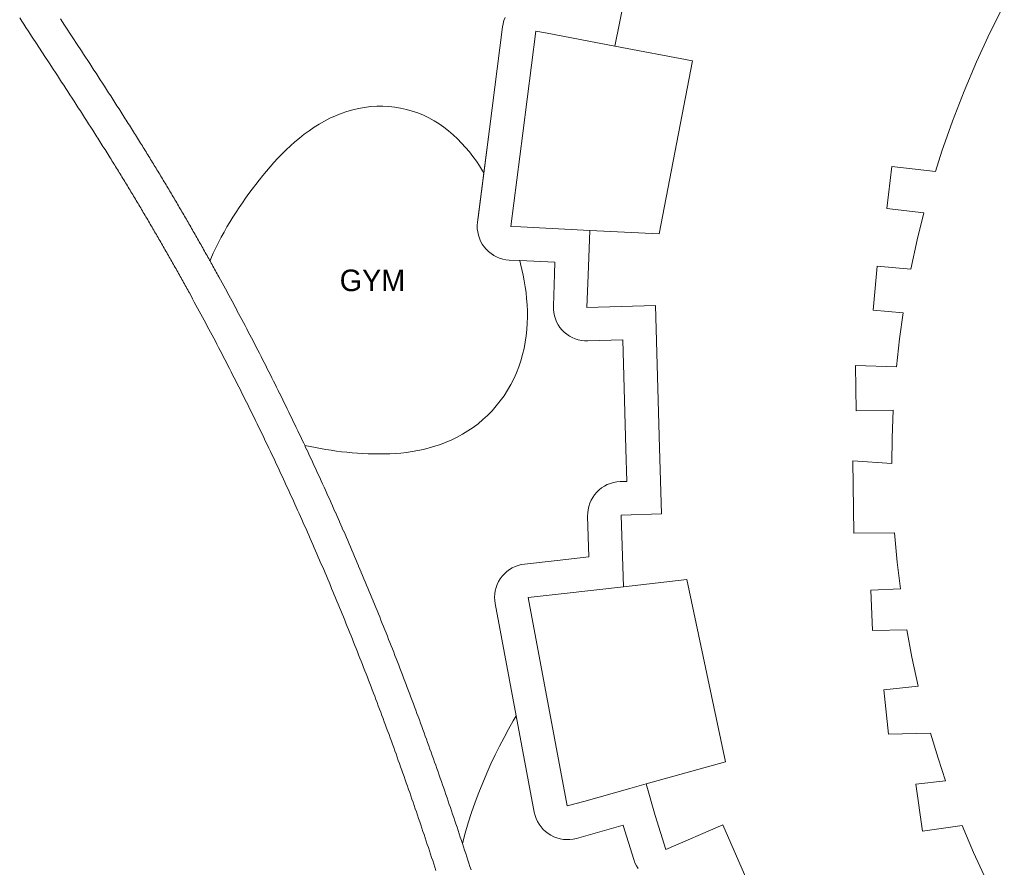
# Model space of a CAD drawing. Header units: millimetres. Extents: x -97041 to 284557, y -33528 to 335809.
# Tile 8 of 41: x -61797 to 11453, y 92089 to 155152. Entities that reach past the tile are written whole.
import ezdxf
from ezdxf.enums import TextEntityAlignment as Align

# ---------------------------------------------------------------- set-up
doc = ezdxf.new("R2010")
doc.units = ezdxf.units.MM
for name, color, linetype, lineweight in [('ANNOTATION', 7, 'Continuous', 13), ('BUILDING', 7, 'Continuous', 18), ('GREEN', 3, 'Continuous', 18), ('PATH', 8, 'Continuous', 18), ('SPA', 6, 'Continuous', 18)]:
    doc.layers.add(name, color=color, linetype=linetype, lineweight=lineweight)

msp = doc.modelspace()

# ---------------------------------------------------------------- linework, layer by layer
at = {"layer": 'BUILDING'}
for points in [[(-17533.431, 153182.973), (-16804.555, 156747.119), (-15968.773, 160287.721), (-15026.858, 163801.579), (-13979.641, 167285.502), (-12828.08, 170736.343), (-11896.554, 173300.879), (-10564.959, 176686.326), (-9802.212, 178466.356), (-9144.966, 180000.177), (-9132.11, 180030.18), (-4547.633, 176107.982)], [(11452.706, 156283.686), (10383.767, 154162.854), (9384.338, 152008.379), (8455.492, 149822.567), (7598.198, 147607.698), (6813.367, 145366.134), (6330.822, 143858.088), (3076.962, 144231.066), (2718.623, 141104.96), (5458.728, 140790.875), (4965.439, 138784.184), (4492.279, 136580.113), (1983.243, 136805.843), (1689.138, 133536.672), (3923.716, 133335.638), (3657.62, 131414.793), (3425.602, 129312.094), (379.311, 129425.379), (428.107, 126051.889), (3189.103, 126091.826), (3112.662, 124032.019), (3093.675, 122142.652), (172.13, 122331.858), (249.815, 116961.247), (3291.373, 116979.048), (3484.819, 114801.71), (3719.308, 112811.71), (1520.819, 112713.803), (1654.638, 109708.868), (4189.776, 109745.538), (4571.161, 107735.297), (5051.255, 105555.44), (2498.833, 105284.799), (2846.711, 102003.891), (5968.282, 102063.036), (6529.639, 100213.84), (7087.032, 98532.338), (4860.292, 98265.531), (5355.166, 94788.976), (8323.646, 95211.533), (9163.043, 93201.822), (10248.85, 90824.544)], [(-19378.888, 139478.048), (-24516.478, 139731.483), (-25257.034, 139768.021), (-24369.467, 146696.698), (-23395.805, 154297.467), (-22681.512, 154161.674), (-17533.431, 153182.973)], [(-17533.431, 153182.973), (-11755.411, 152084.515), (-14220.594, 139223.592), (-19378.888, 139478.048)], [(-16878.532, 112965.212), (-17047.045, 118288.382), (-14062.165, 118391.637), (-14196.358, 123295.99), (-14486.199, 133888.882), (-19596.599, 133749.048), (-19513.329, 136143.316), (-19460.156, 137462.237), (-19378.888, 139478.048)], [(-15195.966, 98287.707), (-16413.364, 97948.12), (-19832.018, 96994.503), (-21056.605, 96652.909), (-23965.175, 112166.138), (-21523.762, 112441.428), (-16878.532, 112965.212)], [(-15195.966, 98287.707), (-9293.716, 99934.112), (-12176.889, 113495.357), (-16878.532, 112965.212)], [(-1925.778, 77902.368), (-9488.897, 95249.918), (-13723.294, 93403.818), (-14518.499, 95947.866), (-15195.966, 98287.707)]]:
    msp.add_lwpolyline(points, dxfattribs=at)
at = {"layer": 'GREEN'}
for points in [[(-26849.204, 147014.354), (-25875.542, 154615.122), (-25833.7, 154851.242), (-25769.428, 155082.267), (-25683.318, 155306.072)], [(-58769.189, 155223.745), (-58457.517, 154747.143), (-57833.169, 153792.94), (-57520.662, 153315.26), (-57208.265, 152837.477), (-57052.005, 152598.335), (-56895.768, 152359.095), (-56739.561, 152119.748), (-56583.382, 151880.271), (-56427.258, 151640.68), (-56271.197, 151400.97), (-56115.198, 151161.116), (-55959.285, 150921.132), (-55803.46, 150681.001), (-55647.745, 150440.734), (-55492.133, 150200.302), (-55336.652, 149959.723), (-55181.308, 149718.985), (-55026.098, 149478.065), (-54871.058, 149236.992), (-54716.181, 148995.736), (-54561.485, 148754.302), (-54406.967, 148512.666), (-54252.666, 148270.863), (-54098.91, 148029.391), (-54021.955, 147908.328), (-53945.052, 147787.208), (-53868.21, 147666.04), (-53791.419, 147544.806), (-53714.699, 147423.535), (-53638.039, 147302.207), (-53561.431, 147180.806), (-53484.91, 147059.384), (-53408.43, 146937.87), (-53332.042, 146816.334), (-53255.706, 146694.718), (-53179.447, 146573.053), (-53103.264, 146451.336), (-53027.14, 146329.538), (-52951.109, 146207.709), (-52875.189, 146085.878), (-52806.451, 145975.414), (-52737.788, 145864.918), (-52669.209, 145754.404), (-52600.686, 145643.831), (-52532.256, 145533.254), (-52463.89, 145422.631), (-52395.609, 145311.99), (-52327.397, 145201.313), (-52259.249, 145090.587), (-52191.196, 144979.86), (-52123.205, 144869.085), (-52055.29, 144758.28), (-51987.453, 144647.45), (-51919.695, 144536.597), (-51852, 144425.696), (-51784.381, 144314.765), (-51716.84, 144203.81), (-51649.372, 144092.822), (-51581.992, 143981.826), (-51514.662, 143870.761), (-51447.42, 143759.688), (-51380.256, 143648.59), (-51313.147, 143537.432), (-51246.135, 143426.279), (-51179.182, 143315.072), (-51112.311, 143203.848), (-51045.509, 143092.587), (-50978.781, 142981.295), (-50912.131, 142869.978), (-50845.549, 142758.624), (-50779.044, 142647.244), (-50712.618, 142535.842), (-50646.255, 142424.394), (-50579.97, 142312.922), (-50513.762, 142201.426), (-50447.613, 142089.877), (-50381.565, 141978.342), (-50315.562, 141866.731), (-50249.645, 141755.112), (-50183.805, 141643.468), (-50118.025, 141531.772), (-50052.34, 141420.083), (-49986.709, 141308.332), (-49921.15, 141196.55), (-49855.674, 141084.753), (-49790.274, 140972.933), (-49724.932, 140861.059), (-49659.673, 140749.17), (-49594.484, 140637.249), (-49529.37, 140525.299), (-49464.326, 140413.316), (-49399.364, 140301.32), (-49334.455, 140189.261), (-49269.637, 140077.203), (-49204.881, 139965.099), (-49140.198, 139852.964), (-49075.6, 139740.821), (-49011.055, 139628.619), (-48946.592, 139516.4), (-48882.213, 139404.173), (-48817.883, 139291.88), (-48753.635, 139179.57), (-48689.467, 139067.244), (-48625.361, 138954.873), (-48561.331, 138842.48), (-48497.376, 138730.063), (-48433.481, 138617.595), (-48369.673, 138505.125), (-48305.925, 138392.604), (-48242.26, 138280.073), (-48178.648, 138167.483), (-48115.135, 138054.909), (-48051.67, 137942.266), (-47988.277, 137829.593), (-47924.976, 137716.927), (-47861.729, 137604.202), (-47798.557, 137491.454), (-47735.469, 137378.698), (-47672.429, 137265.875)], [(-26849.204, 147014.354), (-27266.271, 143758.573)], [(-47636.904, 137202.206), (-47672.429, 137265.875)], [(-47672.429, 137265.875), (-47636.904, 137202.207)], [(-24857.34, 103358.206), (-26422.36, 111705.441), (-26455.36, 111944.826), (-26465.094, 112186.278), (-26451.471, 112427.542), (-26414.619, 112666.364), (-26354.881, 112900.513), (-26272.816, 113127.799), (-26169.191, 113346.102), (-26044.973, 113553.379), (-25901.324, 113747.696), (-25739.586, 113927.236), (-25561.269, 114090.322), (-25368.04, 114235.43), (-25161.703, 114361.205), (-24944.188, 114466.471), (-24717.525, 114550.246), (-24483.834, 114611.745), (-24245.296, 114650.395), (-21803.88, 114925.685), (-19450.247, 115191.075), (-19545.793, 118209.28), (-19541.545, 118454.124), (-19513.363, 118697.378), (-19461.517, 118936.707), (-19386.505, 119169.816), (-19289.047, 119394.468), (-19170.078, 119608.507), (-19030.739, 119809.881), (-18872.367, 119996.656), (-18696.482, 120167.04), (-18504.771, 120319.4), (-18299.074, 120452.273), (-18081.364, 120564.384), (-17853.73, 120654.657), (-17618.356, 120722.227), (-17377.501, 120766.446), (-17133.475, 120786.888), (-16629.117, 120804.335), (-16695.423, 123227.611), (-16916.885, 131321.436), (-19528.218, 131249.983), (-19768.209, 131254.945), (-20006.618, 131282.9), (-20241.247, 131333.592), (-20469.933, 131406.552), (-20690.568, 131501.108), (-20901.117, 131616.389), (-21099.639, 131751.331), (-21284.304, 131904.691), (-21453.41, 132075.054), (-21605.397, 132260.851), (-21738.865, 132460.367), (-21852.582, 132671.764), (-21945.501, 132893.093), (-22016.765, 133122.313), (-22065.717, 133357.312), (-22091.905, 133595.921), (-22095.088, 133835.943), (-22011.818, 136230.211), (-22011.3, 136244.023), (-21976.663, 137103.155)], [(-24599.79, 137232.553), (-21976.663, 137103.155)], [(-21976.663, 137103.155), (-24599.79, 137232.552)], [(-40593.256, 123485.827), (-40557.81, 123410.716), (-40556.648, 123408.249), (-40448.457, 123178.334), (-40447.295, 123175.862), (-40339.36, 122945.839), (-40338.208, 122943.381), (-40230.528, 122713.252), (-40229.378, 122710.788), (-40121.953, 122480.552), (-40120.804, 122478.088), (-40013.634, 122247.745), (-40012.49, 122245.282), (-39905.575, 122014.833), (-39904.439, 122012.382), (-39797.777, 121781.826), (-39796.642, 121779.369), (-39690.234, 121548.707), (-39689.107, 121546.26), (-39582.952, 121315.493), (-39581.828, 121313.045), (-39475.925, 121082.171), (-39474.803, 121079.722), (-39369.153, 120848.743), (-39368.037, 120846.3), (-39262.639, 120615.216), (-39261.528, 120612.776), (-39156.381, 120381.586), (-39155.274, 120379.149), (-39050.378, 120147.854), (-39049.273, 120145.415), (-38944.628, 119914.015), (-38943.53, 119911.583), (-38839.135, 119680.078), (-38838.037, 119677.64), (-38733.893, 119446.031), (-38732.806, 119443.609), (-38628.911, 119211.896), (-38627.827, 119209.476), (-38524.18, 118977.658), (-38523.094, 118975.225), (-38419.697, 118743.303), (-38418.62, 118740.885), (-38315.471, 118508.859), (-38314.397, 118506.439), (-38211.496, 118274.309), (-38210.426, 118271.892), (-38107.773, 118039.659), (-38106.712, 118037.254), (-38004.305, 117804.917), (-38003.24, 117802.497), (-37901.081, 117570.057), (-37900.025, 117567.653), (-37798.112, 117335.11), (-37797.063, 117332.713), (-37695.395, 117100.067), (-37694.342, 117097.652), (-37592.921, 116864.903), (-37591.882, 116862.515), (-37490.705, 116629.664), (-37489.665, 116627.267), (-37388.733, 116394.314), (-37387.693, 116391.912), (-37287.006, 116158.856), (-37285.975, 116156.465), (-37185.532, 115923.307), (-37184.506, 115920.923), (-37084.306, 115687.663), (-37083.281, 115685.274), (-36983.325, 115451.913), (-36982.308, 115449.535), (-36882.594, 115216.072), (-36881.576, 115213.685), (-36782.105, 114980.12), (-36781.098, 114977.752), (-36681.868, 114744.086), (-36680.858, 114741.703), (-36581.871, 114507.937), (-36580.871, 114505.572), (-36482.124, 114271.704), (-36481.122, 114269.328), (-36382.617, 114035.36), (-36381.627, 114033.004), (-36283.361, 113798.935), (-36282.367, 113796.566), (-36184.342, 113562.397), (-36183.355, 113560.034), (-36085.57, 113325.765), (-36084.588, 113323.41), (-35987.042, 113089.041), (-35986.066, 113086.694), (-35888.758, 112852.225), (-35887.782, 112849.868), (-35790.713, 112615.299), (-35789.742, 112612.949), (-35692.911, 112378.28), (-35691.945, 112375.937), (-35595.352, 112141.17), (-35594.39, 112138.826), (-35498.034, 111903.959), (-35497.075, 111901.619), (-35400.956, 111666.653), (-35399.999, 111664.312), (-35304.117, 111429.247), (-35303.171, 111426.924), (-35207.524, 111191.761), (-35206.576, 111189.427), (-35111.165, 110954.165), (-35110.221, 110951.832), (-35014.11, 110714.156), (-34919.169, 110478.698), (-34918.233, 110476.372), (-34822.596, 110238.498), (-34727.196, 110000.526), (-34632.037, 109762.466), (-34537.115, 109524.313), (-34442.423, 109286.052), (-34347.972, 109047.703), (-34253.761, 108809.272), (-34159.783, 108570.74), (-34066.034, 108332.101), (-33972.528, 108093.389), (-33879.253, 107854.574), (-33786.207, 107615.657), (-33693.407, 107376.671), (-33600.83, 107137.575), (-33508.489, 106898.391), (-33416.379, 106659.114), (-33324.502, 106419.743), (-33232.857, 106180.286), (-33141.44, 105940.727), (-33050.259, 105701.088), (-32959.305, 105461.353), (-32868.585, 105221.534), (-32778.085, 104981.603), (-32687.824, 104741.604), (-32597.787, 104501.504), (-32507.98, 104261.317), (-32418.399, 104021.034), (-32329.049, 103780.672), (-32239.919, 103540.203), (-32151.023, 103299.659), (-32062.352, 103059.025), (-31973.904, 102818.295), (-31885.682, 102577.475), (-31797.689, 102336.576), (-31709.917, 102095.581), (-31622.366, 101854.489), (-31535.047, 101613.327), (-31447.944, 101372.061), (-31361.068, 101130.714), (-31274.413, 100889.277), (-31187.982, 100647.756), (-31101.772, 100406.144), (-31015.784, 100164.448), (-30930.017, 99922.665), (-30844.469, 99680.791), (-30759.139, 99438.824), (-30674.035, 99196.785), (-30589.146, 98954.651), (-30504.478, 98712.432), (-30420.026, 98470.124), (-30335.796, 98227.736), (-30251.781, 97985.259), (-30167.986, 97742.702), (-30084.402, 97500.046), (-30001.041, 97257.319), (-29917.892, 97014.496), (-29834.961, 96771.594), (-29752.245, 96528.609), (-29669.742, 96285.532), (-29587.457, 96042.379), (-29505.386, 95799.146), (-29423.522, 95555.808), (-29341.88, 95312.408), (-29260.443, 95068.907), (-29179.226, 94825.338), (-29098.219, 94581.684), (-29017.418, 94337.933), (-28936.836, 94094.115), (-28862.312, 93867.964)]]:
    msp.add_lwpolyline(points, dxfattribs=at)
at = {"layer": 'PATH'}
msp.add_lwpolyline([(-30836.209, 91859.455), (-30914.865, 92101.705), (-30993.726, 92343.869), (-31072.794, 92585.948), (-31152.068, 92827.941), (-31231.548, 93069.848), (-31311.236, 93311.668), (-31391.131, 93553.402), (-31471.235, 93795.049), (-31551.547, 94036.61), (-31632.067, 94278.084), (-31712.797, 94519.47), (-31793.736, 94760.77), (-31874.886, 95001.981), (-31956.246, 95243.106), (-32037.816, 95484.142), (-32119.598, 95725.091), (-32201.591, 95965.951), (-32283.796, 96206.723), (-32366.214, 96447.407), (-32448.844, 96688.002), (-32531.688, 96928.508), (-32614.745, 97168.925), (-32698.016, 97409.253), (-32781.501, 97649.492), (-32865.201, 97889.641), (-32949.116, 98129.7), (-33033.247, 98369.67), (-33117.593, 98609.55), (-33202.156, 98849.339), (-33286.936, 99089.038), (-33371.933, 99328.647), (-33457.147, 99568.165), (-33542.579, 99807.592), (-33628.229, 100046.928), (-33714.098, 100286.173), (-33800.186, 100525.327), (-33886.494, 100764.389), (-33973.021, 101003.36), (-34059.769, 101242.238), (-34146.738, 101481.025), (-34233.927, 101719.719), (-34321.338, 101958.321), (-34408.971, 102196.83), (-34496.826, 102435.247), (-34584.903, 102673.571), (-34673.204, 102911.801), (-34761.728, 103149.939), (-34850.476, 103387.983), (-34939.448, 103625.933), (-35028.645, 103863.79), (-35118.066, 104101.553), (-35207.714, 104339.222), (-35297.587, 104576.797), (-35387.686, 104814.277), (-35478.011, 105051.662), (-35568.564, 105288.953), (-35659.344, 105526.149), (-35750.352, 105763.25), (-35841.588, 106000.255), (-35933.053, 106237.166), (-36024.747, 106473.98), (-36116.669, 106710.699), (-36208.822, 106947.322), (-36301.205, 107183.848), (-36393.818, 107420.279), (-36486.663, 107656.613), (-36579.739, 107892.85), (-36673.046, 108128.991), (-36766.585, 108365.034), (-36860.358, 108600.981), (-36954.363, 108836.83), (-37048.601, 109072.582), (-37143.073, 109308.236), (-37237.779, 109543.792), (-37332.72, 109779.25), (-37427.895, 110014.61), (-37523.306, 110249.872), (-37618.953, 110485.035), (-37714.835, 110720.1), (-37810.954, 110955.066), (-37907.31, 111189.933), (-38003.903, 111424.7), (-38100.734, 111659.369), (-38197.803, 111893.938), (-38295.111, 112128.407), (-38392.657, 112362.776), (-38490.442, 112597.045), (-38588.467, 112831.214), (-38686.733, 113065.283), (-38785.238, 113299.251), (-38883.985, 113533.119), (-38982.972, 113766.885), (-39082.202, 114000.551), (-39181.673, 114234.116), (-39281.387, 114467.579), (-39381.343, 114700.94), (-39481.543, 114934.2), (-39581.986, 115167.358), (-39682.673, 115400.414), (-39783.605, 115633.367), (-39884.782, 115866.218), (-39986.203, 116098.967), (-40087.871, 116331.613), (-40189.784, 116564.156), (-40291.943, 116796.596), (-40394.35, 117028.933), (-40497.003, 117261.166), (-40599.904, 117493.296), (-40703.053, 117725.322), (-40806.45, 117957.244), (-40910.097, 118189.062), (-41013.992, 118420.775), (-41118.136, 118652.384), (-41222.531, 118883.889), (-41327.176, 119115.289), (-41432.072, 119346.584), (-41537.219, 119577.774), (-41642.617, 119808.858), (-41748.267, 120039.837), (-41854.17, 120270.711), (-41960.325, 120501.478), (-42066.733, 120732.14), (-42173.395, 120962.696), (-42280.31, 121193.145), (-42387.48, 121423.488), (-42494.905, 121653.724), (-42602.585, 121883.853), (-42710.52, 122113.876), (-42818.711, 122343.791), (-42927.158, 122573.599), (-43035.862, 122803.299), (-43144.823, 123032.892), (-43254.041, 123262.377), (-43363.517, 123491.754), (-43473.252, 123721.023), (-43583.245, 123950.183), (-43693.497, 124179.235), (-43804.008, 124408.179), (-43914.78, 124637.013), (-44025.811, 124865.738), (-44137.103, 125094.355), (-44248.656, 125322.861), (-44360.471, 125551.259), (-44472.547, 125779.546), (-44584.886, 126007.724), (-44697.487, 126235.792), (-44810.351, 126463.749), (-44923.478, 126691.597), (-45036.869, 126919.333), (-45150.525, 127146.959), (-45264.445, 127374.474), (-45378.629, 127601.878), (-45493.08, 127829.171), (-45607.796, 128056.352), (-45722.778, 128283.422), (-45838.026, 128510.38), (-45953.542, 128737.226), (-46069.325, 128963.96), (-46185.375, 129190.582), (-46301.694, 129417.091), (-46418.281, 129643.488), (-46535.137, 129869.772), (-46652.263, 130095.943), (-46769.658, 130322.001), (-46887.323, 130547.946), (-47005.259, 130773.777), (-47123.465, 130999.495), (-47241.943, 131225.099), (-47360.693, 131450.589), (-47479.714, 131675.965), (-47599.008, 131901.227), (-47718.575, 132126.374), (-47838.416, 132351.407), (-47958.529, 132576.324), (-48078.917, 132801.127), (-48199.58, 133025.815), (-48320.517, 133250.387), (-48441.729, 133474.844), (-48563.217, 133699.186), (-48684.981, 133923.411), (-48807.022, 134147.52), (-48929.339, 134371.514), (-49051.934, 134595.391), (-49174.806, 134819.151), (-49236.346, 134930.988), (-49297.956, 135042.795), (-49359.635, 135154.573), (-49421.385, 135266.322), (-49483.203, 135378.042), (-49545.092, 135489.732), (-49607.05, 135601.394), (-49669.078, 135713.025), (-49731.176, 135824.628), (-49793.344, 135936.201), (-49855.582, 136047.745), (-49917.891, 136159.259), (-49980.269, 136270.744), (-50042.717, 136382.199), (-50105.236, 136493.625), (-50167.824, 136605.022), (-50230.483, 136716.389), (-50293.213, 136827.726), (-50356.012, 136939.034), (-50418.883, 137050.313), (-50481.823, 137161.561), (-50544.835, 137272.781), (-50607.916, 137383.97), (-50671.069, 137495.13), (-50734.292, 137606.26), (-50797.586, 137717.361), (-50860.951, 137828.432), (-50924.386, 137939.473), (-50987.892, 138050.484), (-51051.47, 138161.465), (-51115.118, 138272.417), (-51178.837, 138383.339), (-51242.628, 138494.231), (-51306.489, 138605.093), (-51370.422, 138715.926), (-51434.426, 138826.728), (-51498.501, 138937.501), (-51562.648, 139048.243), (-51626.866, 139158.956), (-51691.155, 139269.638), (-51755.516, 139380.291), (-51819.948, 139490.913), (-51884.452, 139601.506), (-51949.028, 139712.068), (-52013.675, 139822.6), (-52078.394, 139933.103), (-52143.185, 140043.575), (-52208.048, 140154.016), (-52272.982, 140264.428), (-52337.989, 140374.81), (-52403.067, 140485.161), (-52468.217, 140595.482), (-52533.44, 140705.772), (-52598.734, 140816.033), (-52664.101, 140926.263), (-52729.54, 141036.463), (-52795.051, 141146.632), (-52860.635, 141256.771), (-52926.291, 141366.88), (-52992.019, 141476.958), (-53057.82, 141587.006), (-53123.693, 141697.023), (-53189.639, 141807.01), (-53255.658, 141916.967), (-53321.749, 142026.893), (-53387.913, 142136.788), (-53454.149, 142246.653), (-53520.459, 142356.487), (-53586.841, 142466.29), (-53653.296, 142576.063), (-53719.825, 142685.805), (-53786.426, 142795.517), (-53853.1, 142905.198), (-53919.847, 143014.848), (-53986.668, 143124.468), (-54053.562, 143234.056), (-54120.529, 143343.614), (-54187.569, 143453.141), (-54254.683, 143562.638), (-54321.87, 143672.103), (-54389.13, 143781.538), (-54456.464, 143890.941), (-54523.872, 144000.314), (-54591.353, 144109.656), (-54658.908, 144218.967), (-54726.536, 144328.247), (-54794.239, 144437.496), (-54862.015, 144546.714), (-54929.865, 144655.901), (-54997.789, 144765.057), (-55072.854, 144885.515), (-55148.007, 145005.936), (-55223.249, 145126.321), (-55298.576, 145246.669), (-55373.988, 145366.982), (-55449.484, 145487.26), (-55525.061, 145607.504), (-55600.72, 145727.714), (-55676.457, 145847.891), (-55752.273, 145968.035), (-55828.166, 146088.148), (-55904.134, 146208.23), (-55980.176, 146328.28), (-56056.291, 146448.301), (-56132.477, 146568.292), (-56208.733, 146688.255), (-56361.451, 146928.095), (-56514.432, 147167.828), (-56667.668, 147407.457), (-56821.146, 147646.987), (-56974.856, 147886.423), (-57128.787, 148125.771), (-57282.93, 148365.034), (-57437.272, 148604.217), (-57591.804, 148843.327), (-57746.515, 149082.366), (-57901.393, 149321.34), (-58056.429, 149560.254), (-58211.611, 149799.112), (-58366.93, 150037.92), (-58522.373, 150276.682), (-58677.931, 150515.404), (-58833.593, 150754.088), (-58989.348, 150992.742), (-59145.185, 151231.369), (-59301.095, 151469.974), (-59613.086, 151947.137), (-59925.236, 152424.271), (-60549.669, 153378.604), (-60861.782, 153855.88), (-61173.711, 154333.279), (-61329.581, 154572.038), (-61485.372, 154810.841), (-61641.075, 155049.695), (-61796.678, 155288.604)], dxfattribs=at)
at = {"layer": 'SPA'}
for points in [[(-27266.271, 143758.573), (-27355.19, 143907.613), (-27584.301, 144268.87), (-27825.268, 144625.104), (-28078.726, 144975.239), (-28345.228, 145318.09), (-28625.228, 145652.371), (-28919.065, 145976.718), (-29226.95, 146289.706), (-29548.959, 146589.869), (-29885.02, 146875.724), (-30234.911, 147145.79), (-30598.26, 147398.613), (-30974.54, 147632.792), (-31363.077, 147846.992), (-31763.055, 148039.977), (-32173.525, 148210.62), (-32593.417, 148357.927), (-33021.554, 148481.052), (-33456.665, 148579.309), (-33897.407, 148652.185), (-34342.382, 148699.348), (-34790.155, 148720.651), (-35239.278, 148716.135), (-35688.309, 148686.027), (-36135.83, 148630.738), (-36580.474, 148550.855), (-37020.937, 148447.126), (-37455.998, 148320.455), (-37884.537, 148171.881), (-38305.547, 148002.563), (-38718.145, 147813.758), (-39121.585, 147606.803), (-39515.26, 147383.09), (-39898.71, 147144.048), (-40271.618, 146891.113), (-40633.814, 146625.711), (-40985.267, 146349.235), (-41326.077, 146063.022), (-41656.467, 145768.333), (-41976.77, 145466.339), (-42287.413, 145158.101), (-42588.903, 144844.56), (-42881.808, 144526.524), (-43166.739, 144204.661), (-43444.328, 143879.496), (-43715.209, 143551.406), (-43980.001, 143220.626), (-44239.283, 142887.248), (-44493.578, 142551.233), (-44743.337, 142212.417), (-44988.92, 141870.53), (-45230.581, 141525.203), (-45468.46, 141175.992), (-45702.572, 140822.391), (-45932.797, 140463.855), (-46158.879, 140099.823), (-46380.424, 139729.732), (-46596.901, 139353.046), (-46807.645, 138969.269), (-47011.869, 138577.973), (-47208.668, 138178.81), (-47397.037, 137771.532), (-47575.879, 137356.004), (-47636.904, 137202.207)], [(-27736.771, 140085.677), (-27692.74, 140429.395), (-26849.204, 147014.354)], [(-27266.271, 143758.573), (-27736.771, 140085.677)], [(-26732.45, 137749.817), (-26920.963, 137902.186), (-27093.834, 138072.094), (-27249.438, 138257.946), (-27386.312, 138457.992), (-27503.17, 138670.354), (-27598.913, 138893.035), (-27672.642, 139123.941), (-27723.662, 139360.901), (-27751.495, 139601.689), (-27755.878, 139844.04), (-27736.771, 140085.677)], [(-26530.067, 137616.42), (-26574.218, 137645.521), (-26732.45, 137749.817)], [(-26732.45, 137749.817), (-26530.067, 137616.42)], [(-47636.904, 137202.207), (-47636.904, 137202.206)], [(-47636.904, 137202.207), (-47609.473, 137153.045)], [(-47609.473, 137153.045), (-47636.904, 137202.206)], [(-47609.473, 137153.045), (-47546.584, 137040.176), (-47483.774, 136927.294), (-47421.022, 136814.358), (-47358.362, 136701.43), (-47295.746, 136588.427), (-47233.231, 136475.447), (-47170.76, 136362.392), (-47108.377, 136249.338), (-47046.051, 136136.231), (-46983.456, 136022.474), (-46860.584, 135798.714), (-46859.176, 135796.145), (-46736.581, 135572.268), (-46735.17, 135569.689), (-46612.853, 135345.695), (-46611.459, 135343.138), (-46489.418, 135119.029), (-46488.019, 135116.457), (-46366.255, 134892.232), (-46364.862, 134889.662), (-46243.374, 134665.32), (-46241.987, 134662.756), (-46120.775, 134438.299), (-46119.395, 134435.74), (-45998.458, 134211.168), (-45997.083, 134208.61), (-45876.42, 133983.922), (-45875.045, 133981.359), (-45754.657, 133756.556), (-45753.287, 133753.995), (-45633.174, 133529.078), (-45631.815, 133526.529), (-45511.974, 133301.496), (-45510.614, 133298.938), (-45391.047, 133073.791), (-45389.691, 133071.235), (-45270.397, 132845.973), (-45269.046, 132843.418), (-45150.025, 132618.042), (-45148.685, 132615.501), (-45029.935, 132390.011), (-45028.593, 132387.46), (-44910.115, 132161.856), (-44908.776, 132159.303), (-44790.57, 131933.585), (-44789.244, 131931.049), (-44671.308, 131705.218), (-44669.979, 131702.669), (-44552.314, 131476.724), (-44550.993, 131474.184), (-44433.598, 131248.126), (-44432.284, 131245.592), (-44315.158, 131019.421), (-44313.842, 131016.877), (-44196.986, 130790.593), (-44195.678, 130788.055), (-44079.091, 130561.658), (-44077.791, 130559.13), (-43961.472, 130332.621), (-43960.168, 130330.08), (-43844.118, 130103.458), (-43842.827, 130100.934), (-43727.044, 129874.2), (-43725.756, 129871.674), (-43610.24, 129644.828), (-43608.951, 129642.292), (-43493.703, 129415.334), (-43492.424, 129412.812), (-43377.442, 129185.742), (-43376.168, 129183.222), (-43261.452, 128956.041), (-43260.182, 128953.523), (-43145.731, 128726.23), (-43144.458, 128723.699), (-43030.274, 128496.295), (-43029.016, 128493.785), (-42915.096, 128266.27), (-42913.84, 128263.759), (-42800.184, 128036.133), (-42798.929, 128033.615), (-42685.538, 127805.879), (-42684.286, 127803.361), (-42571.159, 127575.513), (-42569.919, 127573.011), (-42457.055, 127345.054), (-42455.813, 127342.544), (-42343.212, 127114.476), (-42341.98, 127111.975), (-42229.641, 126883.797), (-42228.408, 126881.291), (-42116.332, 126653.004), (-42115.107, 126650.504), (-42003.292, 126422.106), (-42002.071, 126419.608), (-41890.518, 126191.102), (-41889.297, 126188.599), (-41778.005, 125959.982), (-41776.793, 125957.489), (-41665.762, 125728.764), (-41664.559, 125726.281), (-41553.787, 125497.447), (-41552.576, 125494.942), (-41442.065, 125265.998), (-41440.869, 125263.516), (-41330.617, 125034.464), (-41329.423, 125031.98), (-41219.43, 124802.82), (-41218.24, 124800.339), (-41108.505, 124571.07), (-41107.317, 124568.583), (-40997.841, 124339.206), (-40996.658, 124336.725), (-40887.44, 124107.24), (-40886.265, 124104.766), (-40777.304, 123875.173), (-40776.132, 123872.701), (-40667.428, 123643.001), (-40666.257, 123640.524), (-40593.256, 123485.827)], [(-40593.256, 123485.827), (-40581.626, 123482.9), (-40189.218, 123393.415), (-39797.497, 123312.507), (-39406.479, 123239.385), (-39016.071, 123173.35), (-38626.083, 123113.816), (-38236.241, 123060.321), (-37846.206, 123012.536), (-37455.594, 122970.275), (-37063.987, 122933.502), (-36670.959, 122902.326), (-36276.094, 122877.01), (-35879.004, 122857.957), (-35479.35, 122845.709), (-35076.856, 122840.934), (-34671.329, 122844.413), (-34262.672, 122857.029), (-33850.899, 122879.742), (-33436.142, 122913.577), (-33018.662, 122959.599), (-32598.853, 123018.892), (-32177.244, 123092.539), (-31754.501, 123181.597), (-31331.424, 123287.075), (-30908.936, 123409.913), (-30488.082, 123550.961), (-30070.013, 123710.961), (-29655.972, 123890.53), (-29247.283, 124090.142), (-28845.328, 124310.118), (-28451.533, 124550.617), (-28067.344, 124811.628), (-27694.21, 125092.963), (-27333.558, 125394.263), (-26986.774, 125714.994), (-26655.184, 126054.454), (-26340.031, 126411.786), (-26042.459, 126785.981), (-25763.495, 127175.899), (-25504.032, 127580.28), (-25264.822, 127997.767), (-25046.459, 128426.919), (-24849.375, 128866.239), (-24673.836, 129314.193), (-24519.935, 129769.228), (-24387.6, 130229.803), (-24276.591, 130694.403), (-24186.513, 131161.565), (-24116.819, 131629.896), (-24066.827, 132098.091), (-24035.735, 132564.949), (-24022.63, 133029.388), (-24026.516, 133490.457), (-24046.326, 133947.343), (-24080.946, 134399.377), (-24129.234, 134846.039), (-24190.045, 135286.955), (-24262.248, 135721.895), (-24344.749, 136150.768), (-24436.509, 136573.611), (-24536.565, 136990.577), (-24599.79, 137232.552)], [(-24639.675, 137234.52), (-25380.231, 137271.058), (-25621.463, 137294.725), (-25859.27, 137341.643), (-26091.416, 137411.369), (-26315.718, 137503.25), (-26530.067, 137616.42)], [(-24599.79, 137232.552), (-24639.675, 137234.52)], [(-24639.675, 137234.52), (-24599.79, 137232.553)], [(-24599.79, 137232.552), (-24599.79, 137232.553)], [(-24857.34, 103358.206), (-25079.235, 102978.38), (-25420.878, 102372.187), (-25758.363, 101749.675), (-26090.742, 101110.386), (-26416.958, 100454.06), (-26735.856, 99780.659), (-27046.195, 99090.382), (-27346.67, 98383.674), (-27635.93, 97661.235), (-27912.59, 96924.02), (-28175.265, 96173.236), (-28422.577, 95410.331), (-28653.188, 94636.985), (-28862.312, 93867.964)], [(-15787.702, 91993.775), (-15916.676, 92204.203), (-16024.272, 92426.322), (-16109.443, 92657.968), (-16904.648, 95202.016), (-16908.431, 95214.582), (-19160.298, 94586.435), (-20384.883, 94244.841), (-20622.487, 94190.889), (-20864.214, 94160.323), (-21107.769, 94153.433), (-21350.837, 94170.284), (-21591.111, 94210.717), (-21826.307, 94274.347), (-22054.193, 94360.57), (-22272.603, 94468.567), (-22479.463, 94597.313), (-22672.807, 94745.583), (-22850.8, 94911.971), (-23011.75, 95094.895), (-23154.129, 95292.618), (-23276.585, 95503.262), (-23377.954, 95724.826), (-23457.274, 95955.206), (-23513.79, 96192.212), (-24857.34, 103358.206)], [(-28862.312, 93867.964), (-28856.458, 93850.198), (-28776.297, 93606.215), (-28696.344, 93362.146), (-28616.596, 93117.984), (-28537.063, 92873.752), (-28457.733, 92629.425), (-28378.619, 92385.035), (-28299.707, 92140.546), (-28221.004, 91895.982)]]:
    msp.add_lwpolyline(points, dxfattribs=at)

# ---------------------------------------------------------------- texts
at = {"layer": 'ANNOTATION'}
msp.add_text('GYM', height=1600, dxfattribs=at).set_placement((-35554.118, 135759.02), align=Align.MIDDLE_CENTER)

doc.saveas('drawing.dxf')
